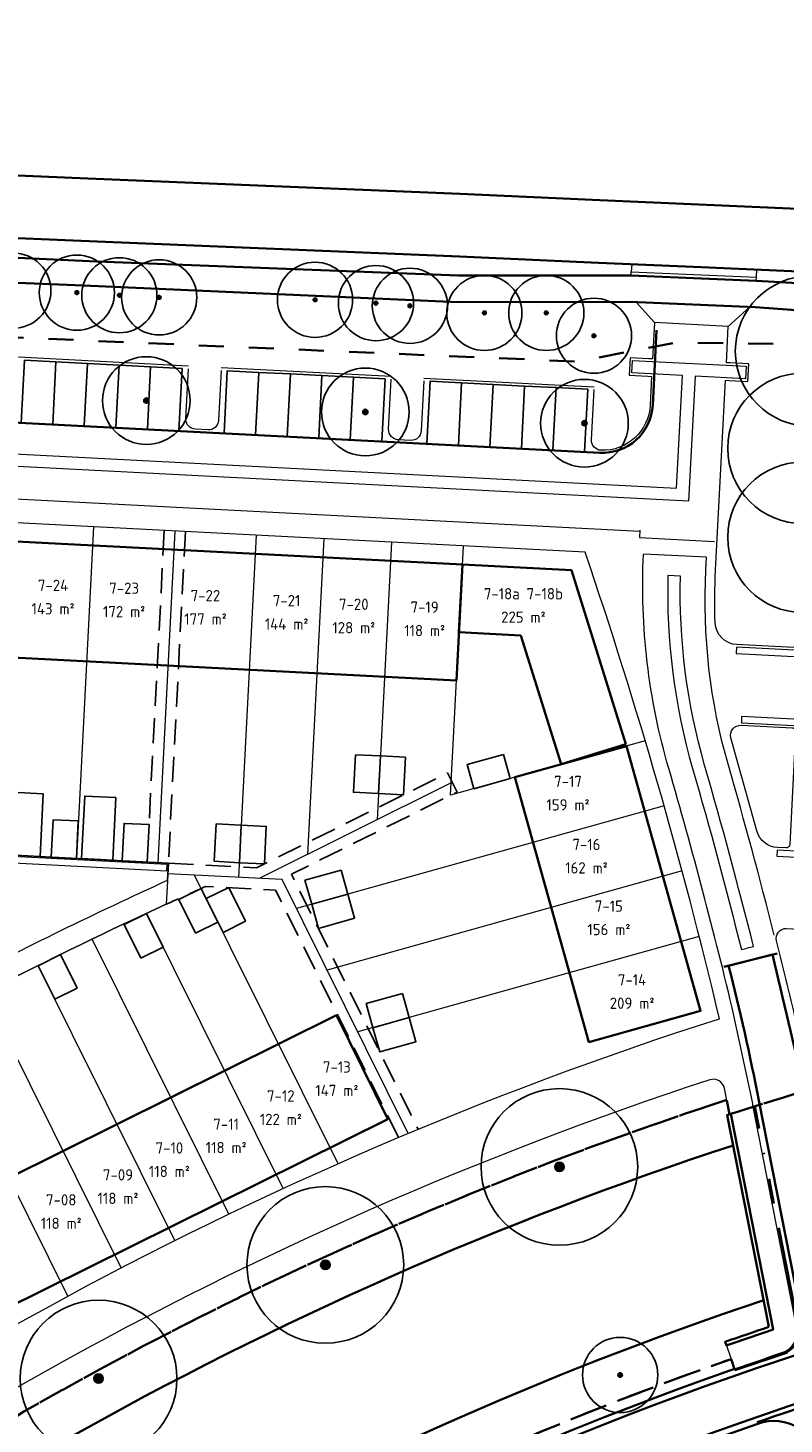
# Model space of a CAD drawing. Extents: x 168179 to 170299, y 448694 to 449599.
# Tile 29 of 32: x 168564 to 168624, y 449483 to 449595. Entities that reach past the tile are written whole.
import ezdxf
from ezdxf.enums import TextEntityAlignment as Align

# ---------------------------------------------------------------- set-up
doc = ezdxf.new("R2010")
doc.units = 0
for name, pattern in [('NLCS-HIDDEN', [4, 2, -2]), ('Stippelfijn', [3, 2, -1]), ('VH-RIJWIELPADBAND', [20, 8, -2, 2, -2, 0, -2, 2, -2])]:
    doc.linetypes.add(name, pattern=pattern)
doc.layers.get('0').update_dxf_attribs({"lineweight": 0})
for name, color, linetype, lineweight in [('N-WE-KG-GRENS_SECTIE-G', 210, 'NLCS-HIDDEN', 35), ('N-WE-VH-VERHARDING_ASFALT_ROOD-G', 10, 'Continuous', 35), ('N06-WE-VH-KANTOPSLUITING_ACHTERKANTBAND-G', 50, 'Continuous', 35), ('N06-WE-VH-VERHARDING-G', 252, 'Continuous', 35), ('N07-WE-OG-WEG_PARKEERPLAATS_GOOT-O', 162, 'Continuous', 18), ('N08-WE-VH-KANTOPSLUITING_RIJWIELPADBAND_120X250-G', 253, 'VH-RIJWIELPADBAND', 35), ('N7-PV-GR-BOOM-S', 90, 'Continuous', 25), ('N7-WE-KG-GRENS_KADASTRAAL-G', 150, 'Continuous', 13), ('N7-WE-OG-KADASTRAAL_KAVELNUMMER-T18', 7, 'Continuous', 18), ('N7-WE-OG-TOPOGRAFIE_BEBOUWING_SCHUUR-G', 7, 'Continuous', 25), ('N7-WE-OG-WEG_PARKEERPLAATS_OPENBAAR-G', 253, 'Continuous', 25), ('N7-WE-OG-WEG_PARKEERPLAATS_PRIVE-G', 7, 'Continuous', 25), ('N7-WE-VH-GOOT-O', 170, 'Continuous', 18), ('N7-WE-VH-KANTOPSLUITING_ACHTERKANTBAND-G', 50, 'Continuous', 13), ('N7-WE-VH-VERHARDING-G', 252, 'Continuous', 35), ('N8-WE-KW-KUNSTWERK_BRUG_WEGVERKEERSBRUG-G', 170, 'Continuous', 35), ('N8-WE-OG-KADASTRAAL_KAVELNUMMER-T18', 7, 'Continuous', 18), ('N8-WE-OG-KADASTRAAL_KAVELOPPERVLAK-T18', 10, 'Continuous', 18), ('N8-WE-VH-KANTOPSLUITING_ACHTERKANTBAND-G', 50, 'Continuous', 13), ('N8-WE-WH-WATERLIJN-G', 150, 'Continuous', 35), ('R-WE-VH-KANTVERHARDING-G', 210, 'Continuous', 35)]:
    doc.layers.add(name, color=color, linetype=linetype, lineweight=lineweight)
for name, color, linetype, lineweight, true_color in [('N07-WE-OG-WEG_VOETPAD_ACHTERPAD-G', 6, 'Stippelfijn', 25, 0xff00ff), ('N6-PV-GR-BOOM-S', 3, 'Continuous', 25, 0x00ff00), ('N7-WE-KG-KADASTRAAL-O', 150, 'Continuous', 18, 0x007fff), ('N7-WE-KG-KADASTRAAL_BEBOUWING-G', 1, 'Continuous', 35, 0xff0000)]:
    doc.layers.add(name, color=color, linetype=linetype, lineweight=lineweight, true_color=true_color)
doc.styles.add('NLCS-ISO-M1000-T18', font='NLCS-ISO.ttf', dxfattribs={"height": 1.8})

# ---------------------------------------------------------------- blocks, each defined once
blk = doc.blocks.new('B-SGR-BOOM_1E GROOTTE')
at = {"ltscale": 0.1}
h = blk.add_hatch(color=256, dxfattribs=at)
edge = h.paths.add_edge_path()
edge.add_arc((-0.002, 0.003), 0.15, 0, 360)
blk.add_circle((-0.002, 0.003), 3)
blk.add_circle((-0.002, 0.003), 0.15, dxfattribs=at)
blk = doc.blocks.new('SGR-BOOM_01')
at = {"ltscale": 0.1}
h = blk.add_hatch(color=256, dxfattribs=at)
edge = h.paths.add_edge_path()
edge.add_arc((0, 0), 0.15, 0, 360)
for radius in [2.5, 0.045]:
    blk.add_circle((0, 0), radius)
blk.add_circle((0, 0), 0.15, dxfattribs=at)
blk = doc.blocks.new('an-bb-sn-opp')
at = {"layer": 'N8-WE-OG-KADASTRAAL_KAVELNUMMER-T18', "style": 'NLCS-ISO-M1000-T18'}
blk.add_attdef('NUMMER', text='', height=1.8, dxfattribs=at).set_placement((0, 1.87), align=Align.MIDDLE)
at = {"layer": 'N8-WE-OG-KADASTRAAL_KAVELOPPERVLAK-T18', "style": 'NLCS-ISO-M1000-T18'}
blk.add_attdef('OPPERVLAK', text='', height=1.8, dxfattribs=at).set_placement((0, -1.87), align=Align.MIDDLE)

msp = doc.modelspace()

# ---------------------------------------------------------------- linework, layer by layer
at = {"layer": 'N-WE-KG-GRENS_SECTIE-G', "flags": 128}
for points in [[(168697.42, 449523.48), (168699.9, 449568.34), (168627.4, 449571.66), (168627.31, 449569.51), (168615.17, 449569.66), (168607.36, 449568.14), (168475.91, 449573.78), (168460.88, 449574.42), (168420.22, 449576.17), (168413.8, 449577.83), (168412.86, 449577.85), (168392.94, 449578.66), (168374.12, 449579.43), (168374.36, 449581.94), (168371.89, 449582.02), (168370.03, 449582.07), (168349.92, 449582.78), (168344.26, 449583.02), (168344.3, 449583.9), (168325.22, 449584.67), (168314.7, 449585.24), (168314.63, 449583.99), (168301.32, 449583.84), (168298.45, 449535.35), (168298.21, 449531.38), (168299.46, 449531.32), (168299.09, 449528.37), (168297.45, 449528.25), (168296.15, 449526.28), (168290.42, 449467.99), (168282.87, 449426.34), (168281.4, 449421.36), (168278.4, 449358.95), (168281.05, 449358.72), (168281.03, 449328.58), (168280.74, 449316.47), (168283.27, 449316.34), (168283.4, 449320.07, -0.008112), (168314.09, 449318.2), (168314.09, 449318.32, -0.002738), (168324.29, 449317.48), (168324.28, 449317.36, -0.009935), (168361.71, 449313.31, -0.022016), (168410.95, 449304.52, 0.018736), (168405.93, 449281.88), (168418.37, 449279.6, -0.018927), (168423.27, 449301.61), (168424.38, 449301.33), (168426.17, 449307.81), (168425.05, 449308.09, -0.134676), (168507.05, 449442.69), (168505.99, 449443.81, -0.011255), (168516, 449452.84), (168517.94, 449454.35), (168518.87, 449453.25, -0.097374), (168619.26, 449509.21), (168619.48, 449508.07), (168625.82, 449510.06), (168625.93, 449510.09), (168625.69, 449511.22, -0.061305)], [(168697.42, 449523.48, 0.061305), (168625.69, 449511.22), (168625.93, 449510.09), (168625.82, 449510.06), (168619.48, 449508.07), (168619.26, 449509.21, 0.097374), (168518.87, 449453.25), (168517.94, 449454.35), (168516, 449452.84, 0.011255), (168505.99, 449443.81), (168507.05, 449442.69, 0.134676), (168425.05, 449308.09), (168426.17, 449307.81), (168424.38, 449301.33), (168423.27, 449301.61, 0.086527), (168414.66, 449199.64), (168413.11, 449199.5, 0.01336), (168414.95, 449183.61), (168416.49, 449183.83, 0.06257), (168436.07, 449112.19, -0.030357), (168460.72, 449040.48, -0.062919), (168475.75, 448937.32), (168474.2, 448937.29, -0.009415), (168474.2, 448921.69), (168475.75, 448921.66, -0.05401), (168464.45, 448832.8, 0.032968), (168455.08, 448777.73), (168453.38, 448761.24), (168481.27, 448758.33), (168493.77, 448890.3, 0.090314), (168479.7, 449045.74, 0.030357), (168454.27, 449119.72, -0.061192), (168436.21, 449185.1), (168437.15, 449185.24), (168435.21, 449201.7), (168434.26, 449201.62, -0.084578), (168441.84, 449294.75), (168442.76, 449294.52, -0.008125), (168446.11, 449306.59), (168445.23, 449306.85, -0.12909), (168519.31, 449427.16), (168519.95, 449426.48, -0.015422), (168532.35, 449437.58), (168531.72, 449438.32, -0.091735), (168619.61, 449488.54), (168619.92, 449487.64, -0.011125), (168631.73, 449491.47), (168631.45, 449492.38, -0.059389), (168696.32, 449503.7)], [(168696.32, 449503.7, 0.059389), (168631.45, 449492.38), (168631.73, 449491.47, 0.011125), (168619.92, 449487.64), (168619.61, 449488.54, 0.091735), (168531.72, 449438.32), (168532.35, 449437.58, 0.015422), (168519.95, 449426.48), (168519.31, 449427.16, 0.12909), (168445.23, 449306.85), (168446.11, 449306.59, 0.008125), (168442.76, 449294.52), (168441.84, 449294.75, 0.017206), (168437.75, 449276.05), (168445.08, 449274.71, -0.029125), (168452.55, 449305.33, 0.095354), (168556.03, 449319.67, -0.120793), (168686.78, 449331.13)]]:
    msp.add_lwpolyline(points, format="xyb", close=True, dxfattribs=at)
at = {"layer": 'N-WE-VH-VERHARDING_ASFALT_ROOD-G', "flags": 128}
msp.add_lwpolyline([(168179.09, 449328.77), (168283.58, 449324.29, -0.02075), (168362.26, 449317.5, -0.028118), (168425.5, 449305.4), (168442.32, 449300.92), (168444.72, 449300.28, -0.251205), (168625.76, 449489.19), (168621.81, 449509.18, 0.015854), (168619.41, 449519.93), (168622.9, 449520.81, -0.006697), (168625.43, 449509.97), (168629.31, 449490.31, -0.062019), (168696.65, 449502.37), (168696.44, 449498.65, 0.516768), (168458.94, 449121.65, -0.030357), (168484.57, 449047.09, -0.090321), (168498.8, 448889.84)], format="xyb", dxfattribs=at)
at = {"layer": 'N06-WE-VH-KANTOPSLUITING_ACHTERKANTBAND-G', "flags": 128}
msp.add_lwpolyline([(168619.88, 449487.75, 0.090985), (168533.04, 449438.32), (168532.27, 449437.67)], format="xyb", dxfattribs=at)
msp.add_lwpolyline([(168626.86, 449480.28, -0.030657), (168631.05, 449430.05, -0.309726), (168628.65, 449426.38, 0.090222), (168563.36, 449384.4, -0.524755), (168553.9, 449386.47, 0.048177), (168532.45, 449427.15, -0.376371), (168533.15, 449432.21, -0.094662), (168621.74, 449483.38, -0.471152)], format="xyb", close=True, dxfattribs=at)
at = {"layer": 'N06-WE-VH-VERHARDING-G'}
msp.add_lwpolyline([(168632.16, 449486.9, 0.010084), (168621.7, 449483.5)], format="xyb", dxfattribs=at)
at = {"layer": 'N07-WE-OG-WEG_PARKEERPLAATS_GOOT-O'}
for points in [[(168651.33, 449543.23), (168651.36, 449543.73), (168620.04, 449545.35), (168620.01, 449544.85)], [(168620.45, 449539.82), (168620.43, 449539.32), (168651.05, 449537.74), (168651.08, 449538.24)], [(168650.51, 449527.25), (168650.53, 449527.75), (168623.29, 449529.16), (168623.26, 449528.66)]]:
    msp.add_lwpolyline(points, close=True, dxfattribs=at)
at = {"layer": 'N07-WE-OG-WEG_PARKEERPLAATS_GOOT-O', "linetype": 'ByBlock', "flags": 128}
msp.add_lwpolyline([(168574.59, 449527.51), (168574.61, 449528.01), (168515.45, 449531.07), (168515.39, 449530.09, 0.084758), (168515.47, 449529.42), (168515.76, 449528.46, -0.407635), (168515.1, 449527.22), (168488.41, 449518.7), (168488.56, 449518.22), (168515.25, 449526.75, 0.407635), (168516.24, 449528.6), (168515.95, 449529.56, -0.084758), (168515.89, 449530.06), (168515.92, 449530.55)], format="xyb", close=True, dxfattribs=at)
at = {"layer": 'N07-WE-OG-WEG_VOETPAD_ACHTERPAD-G', "flags": 128}
for points in [[(168574.39, 449554.66), (168573.02, 449528.19)], [(168576.08, 449554.57), (168574.72, 449528.1)], [(168574.72, 449528.1), (168581.75, 449527.74), (168596.99, 449535.31), (168597.75, 449533.79), (168584.54, 449527.23), (168594.65, 449506.88)]]:
    msp.add_lwpolyline(points, dxfattribs=at)
msp.add_lwpolyline([(168593.08, 449506.22), (168583.27, 449525.96), (168577.69, 449526.25, 0.002618), (168574.55, 449524.83, 0.002618)], format="xyb", dxfattribs=at)
at = {"layer": 'N08-WE-VH-KANTOPSLUITING_RIJWIELPADBAND_120X250-G'}
msp.add_lwpolyline([(168619.92, 449487.64, -0.003592), (168623.7, 449488.93, 0.401877), (168624.96, 449491.15), (168621.5, 449508.7)], format="xyb", dxfattribs=at)
at = {"layer": 'N7-WE-KG-GRENS_KADASTRAAL-G', "flags": 128}
for points in [[(168568.74, 449554.95), (168567.38, 449528.48)], [(168575.24, 449554.61), (168573.87, 449528.15)], [(168581.73, 449554.28), (168580.32, 449526.98)], [(168587.12, 449554), (168585.82, 449528.81)], [(168592.51, 449553.72), (168591.37, 449531.57)], [(168612.76, 449537.88), (168597.23, 449533.53), (168598.25, 449553.42)], [(168597.28, 449534.51), (168581.96, 449526.89)], [(168614.26, 449532.69), (168584.95, 449524.49)], [(168593.86, 449506.55), (168583.8, 449526.8), (168574.68, 449527.27)], [(168588.25, 449504.13), (168576.81, 449527.16)], [(168615.7, 449527.49), (168587.39, 449519.57)], [(168583.87, 449502.15), (168572.97, 449524.1)], [(168579.53, 449500.11), (168568.63, 449522.05)], [(168617.07, 449522.26), (168589.84, 449514.64)], [(168575.22, 449497.99), (168564.32, 449519.93)], [(168570.94, 449495.81), (168560.04, 449517.75)], [(168566.7, 449493.56), (168555.8, 449515.51)]]:
    msp.add_lwpolyline(points, dxfattribs=at)
at = {"layer": 'N7-WE-KG-KADASTRAAL-O', "flags": 128}
msp.add_lwpolyline([(168522.21, 449494.78, -0.037469), (168511.24, 449520.85), (168511.24, 449520.85), (168489.42, 449513.88, 0.071886), (168516.64, 449459.67, -0.096552), (168618.68, 449515.7, 0.023633), (168607.97, 449552.92), (168479.62, 449559.56, 0.04934), (168487.9, 449518.64), (168509.72, 449525.61, -0.008181), (168508, 449531.56), (168574.72, 449528.1), (168574.55, 449524.83, 0.045999)], format="xyb", close=True, dxfattribs=at)
at = {"layer": 'N7-WE-KG-KADASTRAAL_BEBOUWING-G', "flags": 128}
for points in [[(168498.08, 449547.84), (168597.7, 449542.7), (168598.18, 449551.94), (168498.56, 449557.08)], [(168602.84, 449546.29), (168606.06, 449536), (168611.21, 449537.62), (168606.87, 449551.49), (168598.18, 449551.94), (168597.9, 449546.55)], [(168602.35, 449534.97), (168611.26, 449537.46), (168617.17, 449516.32), (168608.27, 449513.83)], [(168588.12, 449515.98), (168592.23, 449507.69), (168561.51, 449492.43), (168557.4, 449500.71)]]:
    msp.add_lwpolyline(points, close=True, dxfattribs=at)
at = {"layer": 'N7-WE-OG-TOPOGRAFIE_BEBOUWING_SCHUUR-G', "flags": 128}
for points in [[(168589.64, 449536.77), (168591.63, 449536.67), (168591.48, 449533.67), (168589.48, 449533.77)], [(168591.63, 449536.67), (168593.63, 449536.56), (168593.48, 449533.57), (168591.48, 449533.67)], [(168601.44, 449536.79), (168601.98, 449534.86), (168599.09, 449534.05), (168598.55, 449535.98)], [(168565.38, 449528.59), (168567.38, 449528.48), (168567.53, 449531.48), (168565.54, 449531.58)], [(168571.02, 449528.29), (168573.02, 449528.19), (168573.18, 449531.19), (168571.18, 449531.29)], [(168578.54, 449531.25), (168580.53, 449531.15), (168580.38, 449528.15), (168578.38, 449528.26)], [(168580.53, 449531.15), (168582.53, 449531.05), (168582.38, 449528.05), (168580.38, 449528.15)], [(168588.5, 449527.56), (168589.04, 449525.63), (168586.15, 449524.83), (168585.61, 449526.75)], [(168576.88, 449522.52), (168578.67, 449523.41), (168577.34, 449526.09), (168575.55, 449525.2)], [(168579.08, 449522.59), (168580.87, 449523.48), (168579.53, 449526.17), (168577.74, 449525.28)], [(168589.04, 449525.63), (168589.57, 449523.71), (168586.69, 449522.9), (168586.15, 449524.83)], [(168572.51, 449520.52), (168574.3, 449521.41), (168572.97, 449524.1), (168571.18, 449523.21)], [(168565.65, 449517.25), (168567.44, 449518.14), (168566.11, 449520.82), (168564.32, 449519.93)], [(168593.39, 449517.71), (168593.93, 449515.79), (168591.04, 449514.98), (168590.5, 449516.91)], [(168593.93, 449515.79), (168594.47, 449513.86), (168591.58, 449513.05), (168591.04, 449514.98)]]:
    msp.add_lwpolyline(points, close=True, dxfattribs=at)
at = {"layer": 'N7-WE-OG-WEG_PARKEERPLAATS_OPENBAAR-G', "flags": 128}
for points in [[(168565.75, 449568.12), (168563.24, 449568.25), (168562.98, 449563.26), (168565.5, 449563.13)], [(168568.27, 449567.99), (168565.75, 449568.12), (168565.5, 449563.13), (168568.01, 449563)], [(168570.79, 449567.86), (168568.27, 449567.99), (168568.01, 449563), (168570.53, 449562.87)], [(168573.3, 449567.73), (168570.79, 449567.86), (168570.53, 449562.87), (168573.05, 449562.74)], [(168575.82, 449567.6), (168573.3, 449567.73), (168573.05, 449562.74), (168575.56, 449562.61)], [(168581.93, 449567.28), (168579.42, 449567.41), (168579.16, 449562.42), (168581.67, 449562.29)], [(168584.45, 449567.15), (168581.93, 449567.28), (168581.67, 449562.29), (168584.19, 449562.16)], [(168586.97, 449567.02), (168584.45, 449567.15), (168584.19, 449562.16), (168586.71, 449562.03)], [(168589.48, 449566.89), (168586.97, 449567.02), (168586.71, 449562.03), (168589.22, 449561.9)], [(168592, 449566.76), (168589.48, 449566.89), (168589.22, 449561.9), (168591.74, 449561.77)], [(168598.11, 449566.45), (168595.59, 449566.58), (168595.34, 449561.58), (168597.85, 449561.45)], [(168600.63, 449566.32), (168598.11, 449566.45), (168597.85, 449561.45), (168600.37, 449561.32)], [(168603.14, 449566.19), (168600.63, 449566.32), (168600.37, 449561.32), (168602.89, 449561.19)], [(168605.66, 449566.06), (168603.14, 449566.19), (168602.89, 449561.19), (168605.4, 449561.06)], [(168608.18, 449565.93), (168605.66, 449566.06), (168605.4, 449561.06), (168607.92, 449560.93)]]:
    msp.add_lwpolyline(points, close=True, dxfattribs=at)
at = {"layer": 'N7-WE-OG-WEG_PARKEERPLAATS_PRIVE-G', "flags": 128}
for points in [[(168564.74, 449533.64), (168562.24, 449533.77), (168561.99, 449528.78), (168564.48, 449528.65)], [(168570.53, 449533.34), (168568.04, 449533.47), (168567.78, 449528.48), (168570.28, 449528.35)]]:
    msp.add_lwpolyline(points, close=True, dxfattribs=at)
at = {"layer": 'N7-WE-VH-GOOT-O', "flags": 128}
msp.add_lwpolyline([(168616.73, 449566.98), (168616.21, 449557), (168481.33, 449563.98), (168481.39, 449564.97), (168615.26, 449558.05), (168615.73, 449567.03), (168611.69, 449567.24), (168611.74, 449568.24), (168620.82, 449567.77), (168620.76, 449566.77)], close=True, dxfattribs=at)
msp.add_lwpolyline([(168621.4, 449521.46, 0.009053), (168617.5, 449535.93, -0.077286), (168615.57, 449551.02), (168614.57, 449551.08, 0.077408), (168616.54, 449535.66, -0.009053), (168620.43, 449521.22, -0.009053)], format="xyb", close=True, dxfattribs=at)
at = {"layer": 'N7-WE-VH-KANTOPSLUITING_ACHTERKANTBAND-G', "flags": 128}
for points in [[(168611.68, 449575.89), (168611.65, 449575.29), (168621.64, 449574.88), (168621.67, 449575.48)], [(168611.63, 449575), (168611.65, 449575.29)], [(168621.62, 449574.58), (168621.64, 449574.88)], [(168613.5, 449571.26), (168612.04, 449572.88)], [(168619.38, 449570.95), (168621.1, 449572.5)], [(168576.33, 449567.77), (168562.75, 449568.48)], [(168592.51, 449566.94), (168578.93, 449567.64)], [(168608.69, 449566.1), (168595.11, 449566.8)], [(168612.33, 449554.7), (168612.3, 449554.1), (168618.29, 449553.79)], [(168617.65, 449552.52), (168612.62, 449552.78)], [(168574.65, 449526.75), (168574.72, 449528.1), (168515.45, 449531.17)]]:
    msp.add_lwpolyline(points, dxfattribs=at)
for points in [[(168625.11, 449545.29), (168620.05, 449545.55, -0.388061), (168618.34, 449547.28, -0.022531), (168618.37, 449551.49), (168619.16, 449566.66), (168619.46, 449566.64), (168620.95, 449566.56), (168621.03, 449567.96), (168619.53, 449568.04), (168619.23, 449568.05), (168619.38, 449570.95), (168613.5, 449571.26), (168613.35, 449568.36), (168613.05, 449568.37), (168611.55, 449568.45), (168611.48, 449567.05), (168612.97, 449566.98), (168613.27, 449566.96), (168613.16, 449564.67, -0.408988), (168609.23, 449561.06, -0.41362), (168608.47, 449561.9), (168608.68, 449565.9)], [(168578.92, 449567.44), (168578.71, 449563.44, -0.414214), (168577.87, 449562.69), (168576.87, 449562.74, -0.414214), (168576.11, 449563.58), (168576.32, 449567.57)], [(168595.1, 449566.6), (168594.89, 449562.61, -0.414214), (168594.05, 449561.85), (168593.05, 449561.9, -0.414214), (168592.29, 449562.74), (168592.5, 449566.74)], [(168612.32, 449554.58), (168479.28, 449561.46, 0.463097), (168475.22, 449557.15)], [(168621.38, 449508.67), (168621.31, 449509.07), (168619.84, 449515.96, 0.01239), (168614.64, 449535.66, -0.082779), (168612.62, 449552.78)], [(168623.05, 449522.36, 0.00845), (168619.39, 449535.93, -0.08312), (168617.6, 449551.53), (168617.65, 449552.52)], [(168557.76, 449518.48, -0.014228), (168574.65, 449526.75, -0.002646)], [(168511.27, 449520.75, 0.037338), (168522.21, 449494.78, -0.045999), (168574.55, 449524.83, -0.035224)], [(168619.48, 449508.07), (168619.08, 449510.14, 0.450452), (168617.91, 449510.82, 0.096715), (168517.61, 449454.74), (168517.94, 449454.35)]]:
    msp.add_lwpolyline(points, format="xyb", dxfattribs=at)
at = {"layer": 'N7-WE-VH-KANTOPSLUITING_ACHTERKANTBAND-G', "linetype": 'ByBlock', "flags": 128}
msp.add_lwpolyline([(168624.91, 449515, 0.003832), (168623.24, 449521.92, -0.484822), (168624.01, 449522.91), (168650.85, 449521.53, -0.005602), (168657.49, 449522.81), (168659.64, 449564.33)], format="xyb", dxfattribs=at)
at = {"layer": 'N7-WE-VH-KANTOPSLUITING_ACHTERKANTBAND-G', "flags": 128}
msp.add_lwpolyline([(168620.42, 449539.12), (168624.48, 449538.91, -0.414214), (168624.76, 449538.6), (168624.29, 449529.61, -0.414214), (168623.98, 449529.33), (168623.3, 449529.36, -0.322915), (168621.66, 449530.68), (168619.6, 449538.11, -0.511813)], format="xyb", close=True, dxfattribs=at)
at = {"layer": 'N7-WE-VH-VERHARDING-G', "flags": 128}
msp.add_lwpolyline([(168480.52, 449567.52), (168609.15, 449560.87, 0.414214), (168613.36, 449564.66), (168613.67, 449570.65)], format="xyb", dxfattribs=at)
at = {"layer": 'N7-WE-VH-VERHARDING-G'}
msp.add_lwpolyline([(168623.29, 449520.9), (168619.02, 449519.84)], dxfattribs=at)
at = {"layer": 'N8-WE-KW-KUNSTWERK_BRUG_WEGVERKEERSBRUG-G', "flags": 128}
msp.add_lwpolyline([(168622.63, 449491.1), (168619.29, 449508.01), (168619.58, 449508.1), (168622.97, 449490.9, 0.003541), (168619.23, 449489.62), (168619.13, 449489.91, -0.003349)], format="xyb", close=True, dxfattribs=at)
msp.add_lwpolyline([(168619.23, 449489.62), (168619.13, 449489.91)], dxfattribs=at)
at = {"layer": 'N8-WE-VH-KANTOPSLUITING_ACHTERKANTBAND-G', "flags": 128}
msp.add_lwpolyline([(168619.88, 449487.75, -0.003605), (168623.66, 449489.05, 0.403919), (168624.84, 449491.13), (168621.38, 449508.67)], format="xyb", dxfattribs=at)
msp.add_lwpolyline([(168619.23, 449489.62), (168619.88, 449487.75)], dxfattribs=at)
at = {"layer": 'N8-WE-WH-WATERLIJN-G'}
for points in [[(168619.77, 449505.59, 0.099479), (168518.85, 449448.49)], [(168526.65, 449438.71, -0.098563), (168622.21, 449493.23, -0.098563)]]:
    msp.add_lwpolyline(points, format="xyb", dxfattribs=at)
at = {"layer": 'R-WE-VH-KANTVERHARDING-G'}
for points in [[(168716, 449576.71), (168702.45, 449577.18), (168689.23, 449577.6), (168686.58, 449577.73), (168677.93, 449578.13), (168644.37, 449579.49), (168609.13, 449581.03), (168598, 449581.52), (168568.3, 449582.75), (168534.09, 449584.22), (168513.06, 449585.12), (168474.06, 449586.75), (168422.68, 449588.95), (168409.21, 449589.53), (168363.67, 449591.51), (168356.82, 449591.8), (168321.04, 449593.39), (168313.02, 449594.2), (168309.07, 449594.53), (168305.22, 449594.77)], [(168625.04, 449575.34), (168617.23, 449575.67), (168609.04, 449576.01), (168597.94, 449576.53), (168568.39, 449577.74), (168534.12, 449579.19), (168512.72, 449580.12), (168473.76, 449581.66), (168469.36, 449581.76), (168447.28, 449582.5), (168443.14, 449582.63), (168425.57, 449583.43), (168420.12, 449583.58), (168408.96, 449584.03), (168381.51, 449585.23)]]:
    msp.add_lwpolyline(points, dxfattribs=at)
for points in [[(168692.91, 449570.97), (168678.24, 449571.58), (168641.03, 449573.21), (168638.02, 449573.51), (168637.56, 449573.57), (168624.93, 449574.41), (168621.62, 449574.58), (168611.63, 449575), (168597.87, 449575.01), (168569.02, 449576.13), (168533.44, 449577.77), (168512.84, 449578.61), (168479.5, 449579.96, 0.107964), (168477.53, 449579.62, -0.107964), (168474.98, 449579.17), (168461.73, 449579.77, -0.107964), (168459.24, 449580.45, 0.107921), (168457.31, 449580.97), (168447.27, 449581.44), (168425.74, 449582.28), (168419.07, 449582.65), (168409.32, 449583.03), (168379.11, 449584.4)], [(168696.25, 449568.71), (168677.55, 449569.43), (168641, 449570.99), (168638.39, 449571.23), (168635.96, 449571.46), (168633.01, 449571.79), (168628.08, 449572.01), (168621.54, 449572.48), (168611.55, 449572.9), (168597.8, 449572.88), (168567.94, 449574.2), (168532.5, 449575.64), (168513.82, 449576.45), (168479.42, 449577.87, 0.107964), (168478.33, 449577.67, -0.107964), (168474.9, 449577.07), (168461.63, 449577.67, -0.107964), (168458.27, 449578.58, 0.107964), (168457.2, 449578.87), (168448.14, 449579.18), (168426.09, 449580.11), (168408.2, 449580.93), (168377.68, 449582.32)]]:
    msp.add_lwpolyline(points, format="xyb", dxfattribs=at)

# ---------------------------------------------------------------- block references
at = {"layer": 'N6-PV-GR-BOOM-S', "xscale": 1.2, "yscale": 1.2, "zscale": 1.2}
msp.add_blockref('SGR-BOOM_01', (168610.76, 449487.27), dxfattribs=at)
at = {"layer": 'N7-PV-GR-BOOM-S'}
for p in [(168562.35, 449573.8), (168567.42, 449573.64), (168570.81, 449573.43), (168573.99, 449573.26), (168586.42, 449573.07), (168591.28, 449572.8), (168593.99, 449572.59), (168599.93, 449572.02), (168604.87, 449572.02), (168608.67, 449570.2)]:
    msp.add_blockref('B-SGR-BOOM_1E GROOTTE', p, dxfattribs=at)
for name, p, xscale, yscale, zscale in [('B-SGR-BOOM_1E GROOTTE', (168625.95, 449568.97), 2, 2, 2), ('B-SGR-BOOM_1E GROOTTE', (168625.95, 449568.97), 2, 2, 2), ('SGR-BOOM_01', (168572.96, 449565.03), 1.4, 1.4, 1.4), ('SGR-BOOM_01', (168590.43, 449564.12), 1.4, 1.4, 1.4), ('B-SGR-BOOM_1E GROOTTE', (168625.34, 449561.21), 2, 2, 2), ('B-SGR-BOOM_1E GROOTTE', (168625.34, 449561.21), 2, 2, 2), ('SGR-BOOM_01', (168607.91, 449563.22), 1.4, 1.4, 1.4), ('B-SGR-BOOM_1E GROOTTE', (168625.34, 449554.11), 2, 2, 2), ('B-SGR-BOOM_1E GROOTTE', (168625.34, 449554.11), 2, 2, 2), ('SGR-BOOM_01', (168605.91, 449503.87), 2.5, 2.5, 2.5), ('SGR-BOOM_01', (168587.24, 449496.05), 2.5, 2.5, 2.5), ('SGR-BOOM_01', (168569.15, 449486.98), 2.5, 2.5, 2.5)]:
    msp.add_blockref(name, p, dxfattribs=dict(at, xscale=xscale, yscale=yscale, zscale=zscale))
at = {"layer": 'N7-WE-OG-KADASTRAAL_KAVELNUMMER-T18', "xscale": 0.5, "yscale": 0.5, "zscale": 0.5}
for p, values in [((168565.52, 449549.35), {'NUMMER': '7-24', 'OPPERVLAK': '143 m²'}), ((168571.19, 449549.12), {'NUMMER': '7-23', 'OPPERVLAK': '172 m²'}), ((168603.04, 449548.68), {'NUMMER': '7-18a 7-18b', 'OPPERVLAK': '225 m²'}), ((168577.68, 449548.53), {'NUMMER': '7-22', 'OPPERVLAK': '177 m²'}), ((168584.15, 449548.13), {'NUMMER': '7-21', 'OPPERVLAK': '144 m²'}), ((168589.51, 449547.84), {'NUMMER': '7-20', 'OPPERVLAK': '128 m²'}), ((168595.16, 449547.61), {'NUMMER': '7-19', 'OPPERVLAK': '118 m²'}), ((168606.6, 449533.7), {'NUMMER': '7-17', 'OPPERVLAK': '159 m²'}), ((168608.07, 449528.67), {'NUMMER': '7-16', 'OPPERVLAK': '162 m²'}), ((168609.86, 449523.75), {'NUMMER': '7-15', 'OPPERVLAK': '156 m²'}), ((168611.71, 449517.87), {'NUMMER': '7-14', 'OPPERVLAK': '209 m²'}), ((168588.16, 449510.91), {'NUMMER': '7-13', 'OPPERVLAK': '147 m²'}), ((168583.69, 449508.6), {'NUMMER': '7-12', 'OPPERVLAK': '122 m²'}), ((168579.33, 449506.35), {'NUMMER': '7-11', 'OPPERVLAK': '118 m²'}), ((168574.8, 449504.45), {'NUMMER': '7-10', 'OPPERVLAK': '118 m²'}), ((168570.7, 449502.3), {'NUMMER': '7-09', 'OPPERVLAK': '118 m²'}), ((168566.17, 449500.31), {'NUMMER': '7-08', 'OPPERVLAK': '118 m²'})]:
    msp.add_blockref('an-bb-sn-opp', p, dxfattribs=at).add_auto_attribs(values)

doc.saveas('drawing.dxf')
